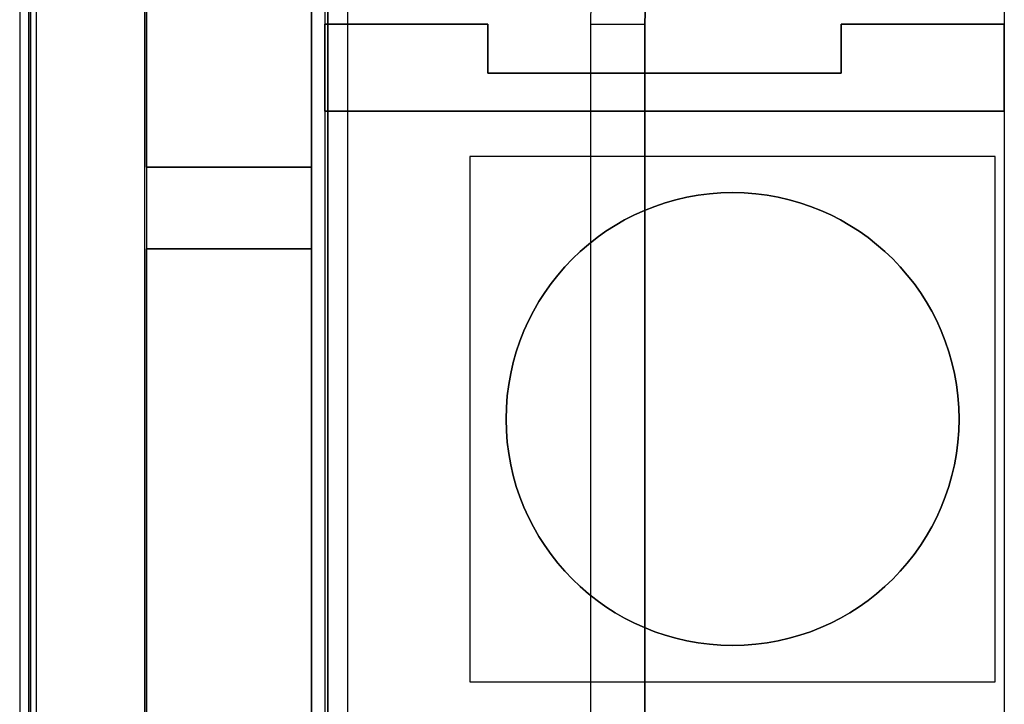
# Model space of a CAD drawing. Extents: x -1.48 to 1.48, y -1.03 to 1.03.
# Tile 28 of 90: x -1.48 to -0.94, y -0.03 to 0.35. Entities that reach past the tile are written whole.
import ezdxf

# ---------------------------------------------------------------- set-up
doc = ezdxf.new("R2010")
doc.units = 0
doc.layers.get('0').update_dxf_attribs({"linetype": 'CONTINUOUS'})

# ---------------------------------------------------------------- blocks, each defined once
blk = doc.blocks.new('*U1')
for p, q in [((-1.481, 0.65361), (-1.481, -0.65353)), ((-1.476, -0.6534), (-1.476, 0.65348)), ((-1.3125, 0.646, -1.502), (-1.3125, -0.646, -1.502)), ((-1.47196, 0.6384, 0.09662), (-1.47196, -0.64258, 0.09662)), ((-1.41201, -0.64258, 0.154), (-1.41201, 0.6384, 0.154)), ((-1.41201, -0.64258, 0.154), (-1.41201, 0.6384, 0.154)), ((-1.3, 0.639, -1.502), (-1.3, -0.639, -1.502)), ((-1.166, 0.349, 0.154), (-1.166, -0.349, 0.154)), ((-1.166, 0.349, 0.154), (-1.166, -0.349, 0.154)), ((-1.136, -0.349, 0.124), (-1.136, 0.349, 0.124)), ((-1.136, 0.349, 0.124), (-1.136, 0.349, 0.074)), ((-1.136, 0.349, 0.074), (-1.136, -0.349, 0.074))]:
    blk.add_line(p, q)
at = {"extrusion": (-1, 0, 0)}
for p, q in [((-1.481, 0.65361, -0.094), (-1.481, -0.65353, -0.094)), ((-1.481, 0.65361), (-1.481, -0.65353)), ((-1.476, -0.6534), (-1.476, 0.65348)), ((-1.311, -0.65, -0.094), (-1.311, 0.65, -0.094)), ((-1.311, 0.65, -0.952), (-1.311, -0.65, -0.952)), ((-1.476, 0.6465, 0.004), (-1.476, -0.64662, 0.004)), ((-1.3125, 0.646, -1.5645), (-1.3125, 0.349, -1.5645)), ((-1.3125, 0.646, -1.502), (-1.3125, -0.646, -1.502)), ((-0.9375, 0.574, -1.5645), (-0.9375, 0.349, -1.5645)), ((-0.9375, 0.574, -1.8705), (-0.9375, -0.574, -1.8705)), ((-1.3125, 0.349, -1.5645), (-1.3125, 0.349, -1.8695)), ((-1.3125, 0.301, -1.8695), (-1.3125, 0.349, -1.8695)), ((-1.0275, 0.349, -1.5645), (-1.0275, 0.322, -1.5645)), ((-1.0275, 0.322, -1.8695), (-1.0275, 0.349, -1.8695)), ((-1.0275, 0.349, -1.5645), (-1.0275, 0.349, -1.8695)), ((-0.9375, 0.301, -1.8695), (-0.9375, 0.349, -1.8695)), ((-0.9375, 0.349, -1.8695), (-0.9375, 0.349, -1.5645)), ((-1.0275, 0.322, -1.5645), (-1.0275, 0.322, -1.8695)), ((-1.3125, 0.301, -1.5645), (-1.3125, 0.301, -1.8695)), ((-1.3125, 0.301, -1.5645), (-1.3125, -0.039, -1.5645)), ((-0.9375, 0.301, -1.5645), (-0.9375, 0.301, -1.8695)), ((-0.9375, 0.301, -1.5645), (-0.9375, -0.039, -1.5645)), ((-1.2325, 0.276, -1.6445), (-1.2325, -0.014, -1.6445)), ((-1.2325, 0.276, -1.5645), (-1.2325, 0.276, -1.6445)), ((-1.2325, 0.276, -1.5645), (-1.2325, -0.014, -1.5645)), ((-1.2325, -0.014, -1.5645), (-1.2325, -0.014, -1.6445))]:
    blk.add_line(p, q, dxfattribs=at)
at = {"extrusion": (0, 0, -1)}
for p, q in [((-1.481, 0.65361, -0.094), (-1.481, -0.65353, -0.094)), ((-1.311, -0.65, -0.094), (-1.311, 0.65, -0.094)), ((-1.3125, 0.646, -1.5645), (-1.3125, 0.349, -1.5645)), ((-0.9375, 0.574, -1.5645), (-0.9375, 0.349, -1.5645)), ((-0.9375, 0.574, -1.8705), (-0.9375, -0.574, -1.8705)), ((-1.2225, 0.349, -1.5645), (-1.3125, 0.349, -1.5645)), ((-1.3125, 0.301, -1.8695), (-1.3125, 0.349, -1.8695)), ((-1.3125, 0.349, -1.8695), (-1.2225, 0.349, -1.8695)), ((-1.2225, 0.322, -1.5645), (-1.2225, 0.349, -1.5645)), ((-1.2225, 0.349, -1.8695), (-1.2225, 0.322, -1.8695)), ((-0.9375, 0.349, -1.5645), (-1.0275, 0.349, -1.5645)), ((-1.0275, 0.349, -1.5645), (-1.0275, 0.322, -1.5645)), ((-1.0275, 0.349, -1.8695), (-0.9375, 0.349, -1.8695)), ((-1.0275, 0.322, -1.8695), (-1.0275, 0.349, -1.8695)), ((-0.9375, 0.301, -1.8695), (-0.9375, 0.349, -1.8695)), ((-1.0275, 0.322, -1.5645), (-1.2225, 0.322, -1.5645)), ((-1.2225, 0.322, -1.8695), (-1.0275, 0.322, -1.8695)), ((-0.9375, 0.301, -1.8695), (-1.3125, 0.301, -1.8695)), ((-1.3125, 0.301, -1.5645), (-0.9375, 0.301, -1.5645)), ((-1.3125, 0.301, -1.5645), (-1.3125, -0.039, -1.5645)), ((-0.9375, 0.301, -1.5645), (-0.9375, -0.039, -1.5645)), ((-0.9425, 0.276, -1.6445), (-1.2325, 0.276, -1.6445)), ((-1.2325, 0.276, -1.6445), (-1.2325, -0.014, -1.6445)), ((-0.9425, 0.276, -1.5645), (-1.2325, 0.276, -1.5645)), ((-1.2325, 0.276, -1.5645), (-1.2325, -0.014, -1.5645)), ((-0.9425, -0.014, -1.6445), (-0.9425, 0.276, -1.6445)), ((-0.9425, -0.014, -1.5645), (-0.9425, 0.276, -1.5645)), ((-1.2325, -0.014, -1.6445), (-0.9425, -0.014, -1.6445)), ((-1.2325, -0.014, -1.5645), (-0.9425, -0.014, -1.5645))]:
    blk.add_line(p, q, dxfattribs=at)
at = {"extrusion": (-0.9998, -1e-16, -0.019996)}
for p, q in [((-1.311, 0.65, -0.952), (-1.311, -0.65, -0.952)), ((-1.3, 0.639, -1.502), (-1.3, -0.639, -1.502))]:
    blk.add_line(p, q, dxfattribs=at)
at = {"extrusion": (-0.999048, -2e-16, 0.043619)}
for p, q in [((-1.476, 0.6465, 0.004), (-1.476, -0.64662, 0.004)), ((-1.47196, 0.6384, 0.09662), (-1.47196, -0.64258, 0.09662))]:
    blk.add_line(p, q, dxfattribs=at)
at = {"extrusion": (0, 1, 0)}
for p, q in [((-1.3125, 0.349, -1.8695), (-1.2225, 0.349, -1.8695)), ((-1.3125, 0.349, -1.5645), (-1.3125, 0.349, -1.8695)), ((-1.2225, 0.349, -1.5645), (-1.3125, 0.349, -1.5645)), ((-1.2225, 0.349, -1.5645), (-1.2225, 0.349, -1.8695)), ((-1.0275, 0.349, -1.8695), (-0.9375, 0.349, -1.8695)), ((-1.0275, 0.349, -1.5645), (-1.0275, 0.349, -1.8695)), ((-0.9375, 0.349, -1.5645), (-1.0275, 0.349, -1.5645)), ((-0.9375, 0.349, -1.8695), (-0.9375, 0.349, -1.5645)), ((-1.2225, 0.322, -1.8695), (-1.0275, 0.322, -1.8695)), ((-1.2225, 0.322, -1.5645), (-1.2225, 0.322, -1.8695)), ((-1.0275, 0.322, -1.5645), (-1.2225, 0.322, -1.5645)), ((-1.0275, 0.322, -1.5645), (-1.0275, 0.322, -1.8695)), ((-0.9425, 0.276, -1.6445), (-1.2325, 0.276, -1.6445)), ((-1.2325, 0.276, -1.5645), (-1.2325, 0.276, -1.6445)), ((-0.9425, 0.276, -1.5645), (-1.2325, 0.276, -1.5645)), ((-0.9425, 0.276, -1.5645), (-0.9425, 0.276, -1.6445))]:
    blk.add_line(p, q, dxfattribs=at)
at = {"extrusion": (1, 0, 0)}
for p, q in [((-1.2225, 0.349, -1.8695), (-1.2225, 0.322, -1.8695)), ((-1.2225, 0.322, -1.5645), (-1.2225, 0.349, -1.5645)), ((-1.2225, 0.349, -1.5645), (-1.2225, 0.349, -1.8695)), ((-1.136, -0.349, 0.124), (-1.136, 0.349, 0.124)), ((-1.136, 0.349, 0.124), (-1.136, 0.349, 0.074)), ((-1.136, 0.349, 0.074), (-1.136, -0.349, 0.074)), ((-1.2225, 0.322, -1.5645), (-1.2225, 0.322, -1.8695)), ((-0.9425, -0.014, -1.6445), (-0.9425, 0.276, -1.6445)), ((-0.9425, 0.276, -1.5645), (-0.9425, 0.276, -1.6445)), ((-0.9425, -0.014, -1.5645), (-0.9425, 0.276, -1.5645)), ((-0.9425, -0.014, -1.5645), (-0.9425, -0.014, -1.6445))]:
    blk.add_line(p, q, dxfattribs=at)
at = {"extrusion": (0, -1, 0)}
for p, q in [((-0.9375, 0.301, -1.8695), (-1.3125, 0.301, -1.8695)), ((-1.3125, 0.301, -1.5645), (-1.3125, 0.301, -1.8695)), ((-1.3125, 0.301, -1.5645), (-0.9375, 0.301, -1.5645)), ((-0.9375, 0.301, -1.5645), (-0.9375, 0.301, -1.8695)), ((-1.2325, -0.014, -1.6445), (-0.9425, -0.014, -1.6445)), ((-1.2325, -0.014, -1.5645), (-1.2325, -0.014, -1.6445)), ((-1.2325, -0.014, -1.5645), (-0.9425, -0.014, -1.5645)), ((-0.9425, -0.014, -1.5645), (-0.9425, -0.014, -1.6445))]:
    blk.add_line(p, q, dxfattribs=at)
for centre in [(-1.0875, 0.131, -1.7045), (-1.0875, 0.131, -1.7045), (-1.0875, 0.131, -1.6445)]:
    blk.add_circle(centre, 0.125)
at = {"extrusion": (0, 0, -1)}
blk.add_circle((1.0875, 0.131, 1.6445), 0.125, dxfattribs=at)
for centre, radius in [((-1.0735, 0.349, 0.154), 0.0925), ((-1.0735, 0.349, 0.154), 0.0925), ((-1.0735, 0.349, 0.074), 0.0625), ((-1.0735, 0.349, 0.074), 0.0625)]:
    blk.add_arc(centre, radius, 90, 180)
blk.add_arc((1.0735, 0.349, -0.124), 0.0625, 0, 90, dxfattribs=at)
blk.add_arc((1.0735, 0.349, -0.124), 0.0625, 0, 90, dxfattribs=at)
at = {"extrusion": (0, 1, 0)}
blk.add_arc((1.166, 0.124, 0.349), 0.03, 90, 180, dxfattribs=at)
blk.add_arc((1.166, 0.124, 0.349), 0.03, 90, 180, dxfattribs=at)
blk = doc.blocks.new('*U2')
for p, q in [((-1.475, 0.731, -0.654), (-1.475, -0.731, -0.654)), ((-1.32, -0.655, -0.654), (-1.32, 0.655, -0.654))]:
    blk.add_line(p, q)
at = {"extrusion": (-1, 0, 0)}
for p, q in [((-1.475, 0.731, -0.654), (-1.475, -0.731, -0.654)), ((-1.475, 0.606, -1.269), (-1.475, -0.606, -1.269))]:
    blk.add_line(p, q, dxfattribs=at)
at = {"extrusion": (0, 0, -1)}
for p, q in [((-1.32, 0.655, -0.729), (-1.32, 0.27, -0.729)), ((-1.475, 0.606, -1.269), (-1.475, -0.606, -1.269)), ((-1.411, 0.595, -1.269), (-1.411, -0.595, -1.269)), ((-1.411, 0.27, -0.729), (-1.411, 0.595, -0.729)), ((-1.411, 0.27, -1.259), (-1.32, 0.27, -1.259)), ((-1.411, 0.27, -1.259), (-1.411, 0.225, -1.259)), ((-1.32, 0.27, -0.729), (-1.411, 0.27, -0.729)), ((-1.32, 0.27, -1.259), (-1.32, 0.225, -1.259)), ((-1.32, 0.225, -1.259), (-1.411, 0.225, -1.259)), ((-1.411, -0.225, -0.729), (-1.411, 0.225, -0.729)), ((-1.411, 0.225, -0.729), (-1.32, 0.225, -0.729)), ((-1.32, 0.225, -0.729), (-1.32, -0.225, -0.729))]:
    blk.add_line(p, q, dxfattribs=at)
at = {"extrusion": (1, 0, 0)}
for p, q in [((-1.32, 0.655, -0.729), (-1.32, 0.27, -0.729)), ((-1.32, -0.655, -0.654), (-1.32, 0.655, -0.654)), ((-1.411, 0.595, -1.269), (-1.411, -0.595, -1.269)), ((-1.411, 0.27, -0.729), (-1.411, 0.595, -0.729)), ((-1.411, 0.27, -1.259), (-1.411, 0.225, -1.259)), ((-1.411, 0.27, -0.729), (-1.411, 0.27, -1.259)), ((-1.32, 0.27, -0.729), (-1.32, 0.27, -1.259)), ((-1.32, 0.27, -1.259), (-1.32, 0.225, -1.259)), ((-1.411, -0.225, -0.729), (-1.411, 0.225, -0.729)), ((-1.411, 0.225, -1.259), (-1.411, 0.225, -0.729)), ((-1.32, 0.225, -0.729), (-1.32, 0.225, -1.259)), ((-1.32, 0.225, -0.729), (-1.32, -0.225, -0.729))]:
    blk.add_line(p, q, dxfattribs=at)
at = {"extrusion": (0, 1, 0)}
for p, q in [((-1.411, 0.27, -1.259), (-1.32, 0.27, -1.259)), ((-1.411, 0.27, -0.729), (-1.411, 0.27, -1.259)), ((-1.32, 0.27, -0.729), (-1.411, 0.27, -0.729)), ((-1.32, 0.27, -0.729), (-1.32, 0.27, -1.259))]:
    blk.add_line(p, q, dxfattribs=at)
at = {"extrusion": (0, -1, 0)}
for p, q in [((-1.32, 0.225, -1.259), (-1.411, 0.225, -1.259)), ((-1.411, 0.225, -1.259), (-1.411, 0.225, -0.729)), ((-1.411, 0.225, -0.729), (-1.32, 0.225, -0.729)), ((-1.32, 0.225, -0.729), (-1.32, 0.225, -1.259))]:
    blk.add_line(p, q, dxfattribs=at)

msp = doc.modelspace()

# ---------------------------------------------------------------- block references
for name in ['*U2', '*U1']:
    msp.add_blockref(name, (0, 0))

doc.saveas('drawing.dxf')
